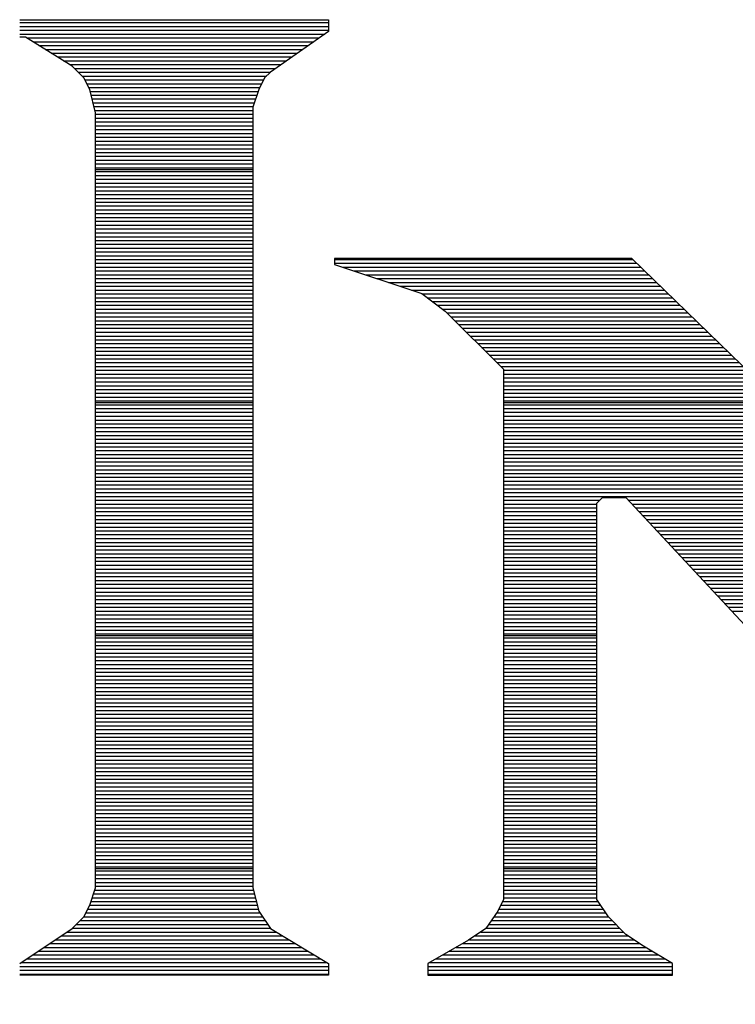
# Model space of a CAD drawing. Extents: x -10 to 137, y -32 to 198.
# Tile 51 of 83: x 32.35 to 34.4, y 135.44 to 138.27. Entities that reach past the tile are written whole.
import ezdxf

# ---------------------------------------------------------------- set-up
doc = ezdxf.new("R2010")
doc.units = 0
doc.layers.add('BG_SILKSCREEN_TOP', color=7, linetype='CONTINUOUS')

msp = doc.modelspace()

# ---------------------------------------------------------------- linework, layer by layer
at = {"layer": 'BG_SILKSCREEN_TOP'}
for points in [[(32.351726, 138.269218), (32.36849, 138.269218)], [(32.351726, 138.269218), (32.36849, 138.269218)], [(32.351726, 138.269218), (32.36849, 138.269218)], [(32.351726, 138.260836), (33.237678, 138.260836)], [(32.36849, 138.269218), (33.237678, 138.269218)], [(32.36849, 138.269218), (33.237678, 138.269218)], [(32.36849, 138.269218), (33.237678, 138.269218)], [(33.237678, 138.269218), (33.237678, 138.23569)], [(33.237678, 138.269218), (33.237678, 138.23569)], [(33.237678, 138.269218), (33.237678, 138.23569)], [(32.351726, 138.249914), (33.237678, 138.249914)], [(32.351726, 138.238738), (33.237678, 138.238738)], [(32.351726, 138.22807), (33.22701, 138.22807)], [(33.237678, 138.23569), (33.0708, 138.11885)], [(33.237678, 138.23569), (33.0708, 138.11885)], [(33.237678, 138.23569), (33.0708, 138.11885)], [(32.36849, 138.218926), (32.351726, 138.218926)], [(32.36849, 138.218926), (32.351726, 138.218926)], [(32.36849, 138.218926), (32.351726, 138.218926)], [(32.502348, 138.135614), (32.36849, 138.218926)], [(32.502348, 138.135614), (32.36849, 138.218926)], [(32.502348, 138.135614), (32.36849, 138.218926)], [(32.372046, 138.217148), (33.211008, 138.217148)], [(32.389572, 138.205972), (33.19526, 138.205972)], [(32.40659, 138.19505), (33.179766, 138.19505)], [(32.424624, 138.183874), (33.164018, 138.183874)], [(32.44215, 138.173206), (33.148524, 138.173206)], [(32.459676, 138.162284), (33.132776, 138.162284)], [(32.477202, 138.151108), (33.117282, 138.151108)], [(32.494728, 138.140186), (33.101534, 138.140186)], [(32.535876, 138.102086), (32.502348, 138.135614)], [(32.535876, 138.102086), (32.502348, 138.135614)], [(32.535876, 138.102086), (32.502348, 138.135614)], [(32.508444, 138.12901), (33.085532, 138.12901)], [(32.519366, 138.118342), (33.070292, 138.118342)], [(33.0708, 138.11885), (33.054036, 138.102086)], [(33.0708, 138.11885), (33.054036, 138.102086)], [(33.0708, 138.11885), (33.054036, 138.102086)], [(32.530542, 138.10742), (33.05937, 138.10742)], [(32.55264, 138.068558), (32.535876, 138.102086)], [(32.55264, 138.068558), (32.535876, 138.102086)], [(32.55264, 138.068558), (32.535876, 138.102086)], [(32.538416, 138.096752), (33.051242, 138.096752)], [(32.54375, 138.085576), (33.045654, 138.085576)], [(33.054036, 138.102086), (33.037272, 138.068558)], [(33.054036, 138.102086), (33.037272, 138.068558)], [(33.054036, 138.102086), (33.037272, 138.068558)], [(32.549592, 138.074654), (33.04032, 138.074654)], [(32.568896, 138.001756), (32.55264, 138.068558)], [(32.568896, 138.001756), (32.55264, 138.068558)], [(32.568896, 138.001756), (32.55264, 138.068558)], [(32.553656, 138.063478), (33.03524, 138.063478)], [(33.037272, 138.068558), (33.020508, 138.018266)], [(33.037272, 138.068558), (33.020508, 138.018266)], [(33.037272, 138.068558), (33.020508, 138.018266)], [(32.55645, 138.052556), (33.031938, 138.052556)], [(32.559498, 138.041888), (33.028128, 138.041888)], [(32.562038, 138.030712), (33.024572, 138.030712)], [(32.564832, 138.01979), (33.02127, 138.01979)], [(32.567372, 138.008614), (33.020508, 138.008614)], [(32.568896, 135.778748), (32.568896, 138.001756)], [(32.568896, 135.778748), (32.568896, 138.001756)], [(32.568896, 135.778748), (32.568896, 138.001756)], [(33.020508, 138.018266), (33.020508, 135.778748)], [(33.020508, 138.018266), (33.020508, 135.778748)], [(33.020508, 138.018266), (33.020508, 135.778748)], [(32.568896, 137.997692), (33.020508, 137.997692)], [(32.568896, 137.987024), (33.020508, 137.987024)], [(32.568896, 137.975848), (33.020508, 137.975848)], [(32.568896, 137.964926), (33.020508, 137.964926)], [(32.568896, 137.95375), (33.020508, 137.95375)], [(32.568896, 137.942828), (33.020508, 137.942828)], [(32.568896, 137.93216), (33.020508, 137.93216)], [(32.568896, 137.920984), (33.020508, 137.920984)], [(32.568896, 137.910062), (33.020508, 137.910062)], [(32.568896, 137.898886), (33.020508, 137.898886)], [(32.568896, 137.887964), (33.020508, 137.887964)], [(32.568896, 137.877296), (33.020508, 137.877296)], [(32.568896, 137.86612), (33.020508, 137.86612)], [(32.568896, 137.855198), (33.020508, 137.855198)], [(32.568896, 137.844022), (33.020508, 137.844022)], [(32.568896, 137.83945), (33.020508, 137.83945)], [(32.568896, 137.833354), (33.020508, 137.833354)], [(32.568896, 137.822432), (33.020508, 137.822432)], [(32.568896, 137.811256), (33.020508, 137.811256)], [(32.568896, 137.800588), (33.020508, 137.800588)], [(32.568896, 137.789666), (33.020508, 137.789666)], [(32.568896, 137.77849), (33.020508, 137.77849)], [(32.568896, 137.767568), (33.020508, 137.767568)], [(32.568896, 137.756392), (33.020508, 137.756392)], [(32.568896, 137.745724), (33.020508, 137.745724)], [(32.568896, 137.734802), (33.020508, 137.734802)], [(32.568896, 137.723626), (33.020508, 137.723626)], [(32.568896, 137.712704), (33.020508, 137.712704)], [(32.568896, 137.701528), (33.020508, 137.701528)], [(32.568896, 137.69086), (33.020508, 137.69086)], [(32.568896, 137.679938), (33.020508, 137.679938)], [(32.568896, 137.668762), (33.020508, 137.668762)], [(32.568896, 137.65784), (33.020508, 137.65784)], [(32.568896, 137.646664), (33.020508, 137.646664)], [(32.568896, 137.635996), (33.020508, 137.635996)], [(32.568896, 137.625074), (33.020508, 137.625074)], [(32.568896, 137.613898), (33.020508, 137.613898)], [(32.568896, 137.602976), (33.020508, 137.602976)], [(32.568896, 137.5918), (33.020508, 137.5918)], [(32.568896, 137.581132), (33.020508, 137.581132)], [(33.254442, 137.583926), (33.254442, 137.567162)], [(33.254442, 137.583926), (33.254442, 137.567162)], [(33.254442, 137.583926), (33.254442, 137.567162)], [(34.10712, 137.583926), (33.254442, 137.583926)], [(34.10712, 137.583926), (33.254442, 137.583926)], [(34.10712, 137.583926), (33.254442, 137.583926)], [(33.254442, 137.581132), (34.10966, 137.581132)], [(35.210496, 136.514078), (34.10712, 137.583926)], [(35.210496, 136.514078), (34.10712, 137.583926)], [(35.210496, 136.514078), (34.10712, 137.583926)], [(32.568896, 137.57021), (33.020508, 137.57021)], [(32.568896, 137.559542), (33.020508, 137.559542)], [(33.254442, 137.57021), (34.12109, 137.57021)], [(33.254442, 137.567162), (33.50514, 137.483342)], [(33.254442, 137.567162), (33.50514, 137.483342)], [(33.254442, 137.567162), (33.50514, 137.483342)], [(33.278318, 137.559542), (34.13252, 137.559542)], [(32.568896, 137.548366), (33.020508, 137.548366)], [(32.568896, 137.537444), (33.020508, 137.537444)], [(32.568896, 137.526268), (33.020508, 137.526268)], [(33.311084, 137.548366), (34.143696, 137.548366)], [(33.34385, 137.537444), (34.155126, 137.537444)], [(33.377124, 137.526268), (34.166556, 137.526268)], [(32.568896, 137.515346), (33.020508, 137.515346)], [(32.568896, 137.504678), (33.020508, 137.504678)], [(32.568896, 137.493502), (33.020508, 137.493502)], [(33.40989, 137.515346), (34.177986, 137.515346)], [(33.442656, 137.504678), (34.188908, 137.504678)], [(33.475422, 137.493502), (34.200338, 137.493502)], [(32.568896, 137.48258), (33.020508, 137.48258)], [(32.568896, 137.471404), (33.020508, 137.471404)], [(33.50514, 137.483342), (33.572196, 137.433304)], [(33.50514, 137.483342), (33.572196, 137.433304)], [(33.50514, 137.483342), (33.572196, 137.433304)], [(33.506664, 137.48258), (34.211514, 137.48258)], [(33.521142, 137.471404), (34.222944, 137.471404)], [(32.568896, 137.460482), (33.020508, 137.460482)], [(32.568896, 137.449814), (33.020508, 137.449814)], [(32.568896, 137.438638), (33.020508, 137.438638)], [(33.535874, 137.460482), (34.234374, 137.460482)], [(33.550352, 137.449814), (34.245296, 137.449814)], [(33.565338, 137.438638), (34.256726, 137.438638)], [(32.568896, 137.427716), (33.020508, 137.427716)], [(32.568896, 137.41654), (33.020508, 137.41654)], [(33.572196, 137.433304), (33.739328, 137.266172)], [(33.572196, 137.433304), (33.739328, 137.266172)], [(33.572196, 137.433304), (33.739328, 137.266172)], [(33.577784, 137.427716), (34.268156, 137.427716)], [(33.58896, 137.41654), (34.279586, 137.41654)], [(32.568896, 137.405618), (33.020508, 137.405618)], [(32.568896, 137.39495), (33.020508, 137.39495)], [(32.568896, 137.383774), (33.020508, 137.383774)], [(33.599882, 137.405618), (34.290762, 137.405618)], [(33.611058, 137.39495), (34.302192, 137.39495)], [(33.621726, 137.383774), (34.313114, 137.383774)], [(32.568896, 137.372852), (33.020508, 137.372852)], [(32.568896, 137.361676), (33.020508, 137.361676)], [(33.632648, 137.372852), (34.324544, 137.372852)], [(33.643824, 137.361676), (34.335974, 137.361676)], [(32.568896, 137.350754), (33.020508, 137.350754)], [(32.568896, 137.340086), (33.020508, 137.340086)], [(32.568896, 137.32891), (33.020508, 137.32891)], [(33.654746, 137.350754), (34.347404, 137.350754)], [(33.665922, 137.340086), (34.35858, 137.340086)], [(33.67659, 137.32891), (34.37001, 137.32891)], [(32.568896, 137.317988), (33.020508, 137.317988)], [(32.568896, 137.306812), (33.020508, 137.306812)], [(32.568896, 137.29589), (33.020508, 137.29589)], [(33.687512, 137.317988), (34.38144, 137.317988)], [(33.69818, 137.306812), (34.392362, 137.306812)], [(33.709356, 137.29589), (34.403792, 137.29589)], [(32.568896, 137.285222), (33.020508, 137.285222)], [(32.568896, 137.274046), (33.020508, 137.274046)], [(33.720278, 137.285222), (34.414968, 137.285222)], [(33.731454, 137.274046), (34.426398, 137.274046)], [(33.739328, 137.266172), (33.739328, 135.744712)], [(33.739328, 137.266172), (33.739328, 135.744712)], [(33.739328, 137.266172), (33.739328, 135.744712)], [(32.568896, 137.263378), (33.020508, 137.263378)], [(32.568896, 137.252456), (33.020508, 137.252456)], [(32.568896, 137.24128), (33.020508, 137.24128)], [(33.739328, 137.263378), (34.437828, 137.263378)], [(33.739328, 137.252456), (34.449258, 137.252456)], [(33.739328, 137.24128), (34.46018, 137.24128)], [(32.568896, 137.230358), (33.020508, 137.230358)], [(32.568896, 137.219182), (33.020508, 137.219182)], [(33.739328, 137.230358), (34.47161, 137.230358)], [(33.739328, 137.219182), (34.48304, 137.219182)], [(32.568896, 137.208514), (33.020508, 137.208514)], [(32.568896, 137.197592), (33.020508, 137.197592)], [(32.568896, 137.186416), (33.020508, 137.186416)], [(33.739328, 137.208514), (34.49447, 137.208514)], [(33.739328, 137.197592), (34.505646, 137.197592)], [(33.739328, 137.186416), (34.516568, 137.186416)], [(32.568896, 137.175494), (33.020508, 137.175494)], [(32.568896, 137.170922), (33.020508, 137.170922)], [(32.568896, 137.164318), (33.020508, 137.164318)], [(32.568896, 137.15365), (33.020508, 137.15365)], [(33.739328, 137.175494), (34.527998, 137.175494)], [(33.739328, 137.170922), (34.53257, 137.170922)], [(33.739328, 137.164318), (34.539428, 137.164318)], [(33.739328, 137.15365), (34.550858, 137.15365)], [(32.568896, 137.142728), (33.020508, 137.142728)], [(32.568896, 137.131552), (33.020508, 137.131552)], [(33.739328, 137.142728), (34.562034, 137.142728)], [(33.739328, 137.131552), (34.573464, 137.131552)], [(32.568896, 137.12063), (33.020508, 137.12063)], [(32.568896, 137.109454), (33.020508, 137.109454)], [(32.568896, 137.098786), (33.020508, 137.098786)], [(33.739328, 137.12063), (34.584894, 137.12063)], [(33.739328, 137.109454), (34.596324, 137.109454)], [(33.739328, 137.098786), (34.607246, 137.098786)], [(32.568896, 137.087864), (33.020508, 137.087864)], [(32.568896, 137.076688), (33.020508, 137.076688)], [(33.739328, 137.087864), (34.618676, 137.087864)], [(33.739328, 137.076688), (34.629852, 137.076688)], [(32.568896, 137.065766), (33.020508, 137.065766)], [(32.568896, 137.05459), (33.020508, 137.05459)], [(32.568896, 137.043922), (33.020508, 137.043922)], [(33.739328, 137.065766), (34.641282, 137.065766)], [(33.739328, 137.05459), (34.652712, 137.05459)], [(33.739328, 137.043922), (34.663634, 137.043922)], [(32.568896, 137.033), (33.020508, 137.033)], [(32.568896, 137.021824), (33.020508, 137.021824)], [(33.739328, 137.033), (34.675064, 137.033)], [(33.739328, 137.021824), (34.686494, 137.021824)], [(32.568896, 137.011156), (33.020508, 137.011156)], [(32.568896, 137.000234), (33.020508, 137.000234)], [(32.568896, 136.989058), (33.020508, 136.989058)], [(33.739328, 137.011156), (34.697924, 137.011156)], [(33.739328, 137.000234), (34.7091, 137.000234)], [(33.739328, 136.989058), (34.72053, 136.989058)], [(32.568896, 136.978136), (33.020508, 136.978136)], [(32.568896, 136.967468), (33.020508, 136.967468)], [(32.568896, 136.956292), (33.020508, 136.956292)], [(33.739328, 136.978136), (34.731452, 136.978136)], [(33.739328, 136.967468), (34.742882, 136.967468)], [(33.739328, 136.956292), (34.754312, 136.956292)], [(32.568896, 136.94537), (33.020508, 136.94537)], [(32.568896, 136.934194), (33.020508, 136.934194)], [(33.739328, 136.94537), (34.765742, 136.94537)], [(33.739328, 136.934194), (34.776918, 136.934194)], [(32.568896, 136.923272), (33.020508, 136.923272)], [(32.568896, 136.912604), (33.020508, 136.912604)], [(32.568896, 136.901428), (33.020508, 136.901428)], [(33.739328, 136.923272), (34.788348, 136.923272)], [(33.739328, 136.912604), (34.799778, 136.912604)], [(33.739328, 136.901428), (34.8107, 136.901428)], [(32.568896, 136.890506), (33.020508, 136.890506)], [(32.568896, 136.87933), (33.020508, 136.87933)], [(33.739328, 136.890506), (34.01568, 136.890506)], [(33.739328, 136.87933), (34.00679, 136.87933)], [(34.00679, 136.881616), (34.023554, 136.89838)], [(34.00679, 136.881616), (34.023554, 136.89838)], [(34.00679, 136.881616), (34.023554, 136.89838)], [(34.00679, 135.744712), (34.00679, 136.881616)], [(34.00679, 135.744712), (34.00679, 136.881616)], [(34.00679, 135.744712), (34.00679, 136.881616)], [(34.023554, 136.89838), (34.090356, 136.89838)], [(34.023554, 136.89838), (34.090356, 136.89838)], [(34.023554, 136.89838), (34.090356, 136.89838)], [(34.090356, 136.89838), (35.44443, 135.44423)], [(34.090356, 136.89838), (35.44443, 135.44423)], [(34.090356, 136.89838), (35.44443, 135.44423)], [(34.097976, 136.890506), (34.82213, 136.890506)], [(34.108136, 136.87933), (34.833306, 136.87933)], [(32.568896, 136.868408), (33.020508, 136.868408)], [(32.568896, 136.85774), (33.020508, 136.85774)], [(32.568896, 136.846564), (33.020508, 136.846564)], [(33.739328, 136.868408), (34.00679, 136.868408)], [(33.739328, 136.85774), (34.00679, 136.85774)], [(33.739328, 136.846564), (34.00679, 136.846564)], [(34.11855, 136.868408), (34.844736, 136.868408)], [(34.128456, 136.85774), (34.856166, 136.85774)], [(34.138616, 136.846564), (34.867596, 136.846564)], [(32.568896, 136.835642), (33.020508, 136.835642)], [(32.568896, 136.824466), (33.020508, 136.824466)], [(33.739328, 136.835642), (34.00679, 136.835642)], [(33.739328, 136.824466), (34.00679, 136.824466)], [(34.14903, 136.835642), (34.878518, 136.835642)], [(34.158936, 136.824466), (34.889948, 136.824466)], [(32.568896, 136.813544), (33.020508, 136.813544)], [(32.568896, 136.802876), (33.020508, 136.802876)], [(32.568896, 136.7917), (33.020508, 136.7917)], [(33.739328, 136.813544), (34.00679, 136.813544)], [(33.739328, 136.802876), (34.00679, 136.802876)], [(33.739328, 136.7917), (34.00679, 136.7917)], [(34.169096, 136.813544), (34.901378, 136.813544)], [(34.17951, 136.802876), (34.912808, 136.802876)], [(34.18967, 136.7917), (34.923984, 136.7917)], [(32.568896, 136.780778), (33.020508, 136.780778)], [(32.568896, 136.769602), (33.020508, 136.769602)], [(32.568896, 136.75868), (33.020508, 136.75868)], [(33.739328, 136.780778), (34.00679, 136.780778)], [(33.739328, 136.769602), (34.00679, 136.769602)], [(33.739328, 136.75868), (34.00679, 136.75868)], [(34.200084, 136.780778), (34.934906, 136.780778)], [(34.210244, 136.769602), (34.946336, 136.769602)], [(34.22015, 136.75868), (34.957766, 136.75868)], [(32.568896, 136.748012), (33.020508, 136.748012)], [(32.568896, 136.736836), (33.020508, 136.736836)], [(33.739328, 136.748012), (34.00679, 136.748012)], [(33.739328, 136.736836), (34.00679, 136.736836)], [(34.230564, 136.748012), (34.969196, 136.748012)], [(34.240724, 136.736836), (34.980372, 136.736836)], [(32.568896, 136.726168), (33.020508, 136.726168)], [(32.568896, 136.715246), (33.020508, 136.715246)], [(32.568896, 136.70407), (33.020508, 136.70407)], [(33.739328, 136.726168), (34.00679, 136.726168)], [(33.739328, 136.715246), (34.00679, 136.715246)], [(33.739328, 136.70407), (34.00679, 136.70407)], [(34.251138, 136.726168), (34.991802, 136.726168)], [(34.261298, 136.715246), (35.003232, 136.715246)], [(34.271204, 136.70407), (35.014662, 136.70407)], [(32.568896, 136.693148), (33.020508, 136.693148)], [(32.568896, 136.681972), (33.020508, 136.681972)], [(33.739328, 136.693148), (34.00679, 136.693148)], [(33.739328, 136.681972), (34.00679, 136.681972)], [(34.281618, 136.693148), (35.025584, 136.693148)], [(34.291778, 136.681972), (35.037014, 136.681972)], [(32.568896, 136.671304), (33.020508, 136.671304)], [(32.568896, 136.660382), (33.020508, 136.660382)], [(32.568896, 136.649206), (33.020508, 136.649206)], [(33.739328, 136.671304), (34.00679, 136.671304)], [(33.739328, 136.660382), (34.00679, 136.660382)], [(33.739328, 136.649206), (34.00679, 136.649206)], [(34.301684, 136.671304), (35.04819, 136.671304)], [(34.312098, 136.660382), (35.05962, 136.660382)], [(34.322258, 136.649206), (35.07105, 136.649206)], [(32.568896, 136.638284), (33.020508, 136.638284)], [(32.568896, 136.627108), (33.020508, 136.627108)], [(32.568896, 136.61644), (33.020508, 136.61644)], [(33.739328, 136.638284), (34.00679, 136.638284)], [(33.739328, 136.627108), (34.00679, 136.627108)], [(33.739328, 136.61644), (34.00679, 136.61644)], [(34.332672, 136.638284), (35.081972, 136.638284)], [(34.342832, 136.627108), (35.093402, 136.627108)], [(34.353246, 136.61644), (35.104832, 136.61644)], [(32.568896, 136.605518), (33.020508, 136.605518)], [(32.568896, 136.594342), (33.020508, 136.594342)], [(33.739328, 136.605518), (34.00679, 136.605518)], [(33.739328, 136.594342), (34.00679, 136.594342)], [(34.363152, 136.605518), (35.116262, 136.605518)], [(34.373312, 136.594342), (35.127438, 136.594342)], [(32.568896, 136.58342), (33.020508, 136.58342)], [(32.568896, 136.572244), (33.020508, 136.572244)], [(32.568896, 136.561576), (33.020508, 136.561576)], [(33.739328, 136.58342), (34.00679, 136.58342)], [(33.739328, 136.572244), (34.00679, 136.572244)], [(33.739328, 136.561576), (34.00679, 136.561576)], [(34.383726, 136.58342), (35.138868, 136.58342)], [(34.393886, 136.572244), (35.14979, 136.572244)], [(32.568896, 136.550654), (33.020508, 136.550654)], [(32.568896, 136.539478), (33.020508, 136.539478)], [(33.739328, 136.550654), (34.00679, 136.550654)], [(33.739328, 136.539478), (34.00679, 136.539478)], [(32.568896, 136.528556), (33.020508, 136.528556)], [(32.568896, 136.51738), (33.020508, 136.51738)], [(32.568896, 136.506712), (33.020508, 136.506712)], [(33.739328, 136.528556), (34.00679, 136.528556)], [(33.739328, 136.51738), (34.00679, 136.51738)], [(33.739328, 136.506712), (34.00679, 136.506712)], [(32.568896, 136.50214), (33.020508, 136.50214)], [(32.568896, 136.49579), (33.020508, 136.49579)], [(32.568896, 136.484614), (33.020508, 136.484614)], [(33.739328, 136.50214), (34.00679, 136.50214)], [(33.739328, 136.49579), (34.00679, 136.49579)], [(33.739328, 136.484614), (34.00679, 136.484614)], [(32.568896, 136.473692), (33.020508, 136.473692)], [(32.568896, 136.463024), (33.020508, 136.463024)], [(32.568896, 136.451848), (33.020508, 136.451848)], [(33.739328, 136.473692), (34.00679, 136.473692)], [(33.739328, 136.463024), (34.00679, 136.463024)], [(33.739328, 136.451848), (34.00679, 136.451848)], [(32.568896, 136.440926), (33.020508, 136.440926)], [(32.568896, 136.430258), (33.020508, 136.430258)], [(32.568896, 136.419082), (33.020508, 136.419082)], [(33.739328, 136.440926), (34.00679, 136.440926)], [(33.739328, 136.430258), (34.00679, 136.430258)], [(33.739328, 136.419082), (34.00679, 136.419082)], [(32.568896, 136.40816), (33.020508, 136.40816)], [(32.568896, 136.396984), (33.020508, 136.396984)], [(33.739328, 136.40816), (34.00679, 136.40816)], [(33.739328, 136.396984), (34.00679, 136.396984)], [(32.568896, 136.386062), (33.020508, 136.386062)], [(32.568896, 136.375394), (33.020508, 136.375394)], [(32.568896, 136.364218), (33.020508, 136.364218)], [(33.739328, 136.386062), (34.00679, 136.386062)], [(33.739328, 136.375394), (34.00679, 136.375394)], [(33.739328, 136.364218), (34.00679, 136.364218)], [(32.568896, 136.353296), (33.020508, 136.353296)], [(32.568896, 136.34212), (33.020508, 136.34212)], [(33.739328, 136.353296), (34.00679, 136.353296)], [(33.739328, 136.34212), (34.00679, 136.34212)], [(32.568896, 136.331198), (33.020508, 136.331198)], [(32.568896, 136.32053), (33.020508, 136.32053)], [(32.568896, 136.309354), (33.020508, 136.309354)], [(33.739328, 136.331198), (34.00679, 136.331198)], [(33.739328, 136.32053), (34.00679, 136.32053)], [(33.739328, 136.309354), (34.00679, 136.309354)], [(32.568896, 136.298432), (33.020508, 136.298432)], [(32.568896, 136.287256), (33.020508, 136.287256)], [(33.739328, 136.298432), (34.00679, 136.298432)], [(33.739328, 136.287256), (34.00679, 136.287256)], [(32.568896, 136.276334), (33.020508, 136.276334)], [(32.568896, 136.265666), (33.020508, 136.265666)], [(32.568896, 136.25449), (33.020508, 136.25449)], [(33.739328, 136.276334), (34.00679, 136.276334)], [(33.739328, 136.265666), (34.00679, 136.265666)], [(33.739328, 136.25449), (34.00679, 136.25449)], [(32.568896, 136.243568), (33.020508, 136.243568)], [(32.568896, 136.232392), (33.020508, 136.232392)], [(32.568896, 136.22147), (33.020508, 136.22147)], [(33.739328, 136.243568), (34.00679, 136.243568)], [(33.739328, 136.232392), (34.00679, 136.232392)], [(33.739328, 136.22147), (34.00679, 136.22147)], [(32.568896, 136.210802), (33.020508, 136.210802)], [(32.568896, 136.199626), (33.020508, 136.199626)], [(33.739328, 136.210802), (34.00679, 136.210802)], [(33.739328, 136.199626), (34.00679, 136.199626)], [(32.568896, 136.188704), (33.020508, 136.188704)], [(32.568896, 136.178036), (33.020508, 136.178036)], [(32.568896, 136.16686), (33.020508, 136.16686)], [(33.739328, 136.188704), (34.00679, 136.188704)], [(33.739328, 136.178036), (34.00679, 136.178036)], [(33.739328, 136.16686), (34.00679, 136.16686)], [(32.568896, 136.155938), (33.020508, 136.155938)], [(32.568896, 136.144762), (33.020508, 136.144762)], [(33.739328, 136.155938), (34.00679, 136.155938)], [(33.739328, 136.144762), (34.00679, 136.144762)], [(32.568896, 136.134094), (33.020508, 136.134094)], [(32.568896, 136.123172), (33.020508, 136.123172)], [(32.568896, 136.111996), (33.020508, 136.111996)], [(33.739328, 136.134094), (34.00679, 136.134094)], [(33.739328, 136.123172), (34.00679, 136.123172)], [(33.739328, 136.111996), (34.00679, 136.111996)], [(32.568896, 136.101074), (33.020508, 136.101074)], [(32.568896, 136.089898), (33.020508, 136.089898)], [(33.739328, 136.101074), (34.00679, 136.101074)], [(33.739328, 136.089898), (34.00679, 136.089898)], [(32.568896, 136.07923), (33.020508, 136.07923)], [(32.568896, 136.068308), (33.020508, 136.068308)], [(32.568896, 136.057132), (33.020508, 136.057132)], [(33.739328, 136.07923), (34.00679, 136.07923)], [(33.739328, 136.068308), (34.00679, 136.068308)], [(33.739328, 136.057132), (34.00679, 136.057132)], [(32.568896, 136.04621), (33.020508, 136.04621)], [(32.568896, 136.035034), (33.020508, 136.035034)], [(32.568896, 136.024366), (33.020508, 136.024366)], [(33.739328, 136.04621), (34.00679, 136.04621)], [(33.739328, 136.035034), (34.00679, 136.035034)], [(33.739328, 136.024366), (34.00679, 136.024366)], [(32.568896, 136.013444), (33.020508, 136.013444)], [(32.568896, 136.002268), (33.020508, 136.002268)], [(33.739328, 136.013444), (34.00679, 136.013444)], [(33.739328, 136.002268), (34.00679, 136.002268)], [(32.568896, 135.991346), (33.020508, 135.991346)], [(32.568896, 135.98017), (33.020508, 135.98017)], [(32.568896, 135.969502), (33.020508, 135.969502)], [(33.739328, 135.991346), (34.00679, 135.991346)], [(33.739328, 135.98017), (34.00679, 135.98017)], [(33.739328, 135.969502), (34.00679, 135.969502)], [(32.568896, 135.95858), (33.020508, 135.95858)], [(32.568896, 135.947404), (33.020508, 135.947404)], [(33.739328, 135.95858), (34.00679, 135.95858)], [(33.739328, 135.947404), (34.00679, 135.947404)], [(32.568896, 135.936482), (33.020508, 135.936482)], [(32.568896, 135.925306), (33.020508, 135.925306)], [(32.568896, 135.914638), (33.020508, 135.914638)], [(33.739328, 135.936482), (34.00679, 135.936482)], [(33.739328, 135.925306), (34.00679, 135.925306)], [(33.739328, 135.914638), (34.00679, 135.914638)], [(32.568896, 135.903716), (33.020508, 135.903716)], [(32.568896, 135.893048), (33.020508, 135.893048)], [(33.739328, 135.903716), (34.00679, 135.903716)], [(33.739328, 135.893048), (34.00679, 135.893048)], [(32.568896, 135.881872), (33.020508, 135.881872)], [(32.568896, 135.87095), (33.020508, 135.87095)], [(32.568896, 135.859774), (33.020508, 135.859774)], [(33.739328, 135.881872), (34.00679, 135.881872)], [(33.739328, 135.87095), (34.00679, 135.87095)], [(33.739328, 135.859774), (34.00679, 135.859774)], [(32.568896, 135.848852), (33.020508, 135.848852)], [(32.568896, 135.838184), (33.020508, 135.838184)], [(32.568896, 135.833612), (33.020508, 135.833612)], [(32.568896, 135.827008), (33.020508, 135.827008)], [(33.739328, 135.848852), (34.00679, 135.848852)], [(33.739328, 135.838184), (34.00679, 135.838184)], [(33.739328, 135.833612), (34.00679, 135.833612)], [(33.739328, 135.827008), (34.00679, 135.827008)], [(32.568896, 135.816086), (33.020508, 135.816086)], [(32.568896, 135.80491), (33.020508, 135.80491)], [(33.739328, 135.816086), (34.00679, 135.816086)], [(33.739328, 135.80491), (34.00679, 135.80491)], [(32.55264, 135.728456), (32.568896, 135.778748)], [(32.55264, 135.728456), (32.568896, 135.778748)], [(32.55264, 135.728456), (32.568896, 135.778748)], [(32.567118, 135.772144), (33.022286, 135.772144)], [(32.568896, 135.793988), (33.020508, 135.793988)], [(32.568896, 135.78332), (33.020508, 135.78332)], [(33.020508, 135.778748), (33.037272, 135.711692)], [(33.020508, 135.778748), (33.037272, 135.711692)], [(33.020508, 135.778748), (33.037272, 135.711692)], [(33.739328, 135.793988), (34.00679, 135.793988)], [(33.739328, 135.78332), (34.00679, 135.78332)], [(33.739328, 135.772144), (34.00679, 135.772144)], [(32.559752, 135.750046), (33.02762, 135.750046)], [(32.563308, 135.761222), (33.02508, 135.761222)], [(33.739328, 135.744712), (33.722564, 135.711692)], [(33.739328, 135.744712), (33.722564, 135.711692)], [(33.739328, 135.744712), (33.722564, 135.711692)], [(33.739328, 135.761222), (34.00679, 135.761222)], [(33.739328, 135.750046), (34.00679, 135.750046)], [(34.040064, 135.694928), (34.00679, 135.744712)], [(34.040064, 135.694928), (34.00679, 135.744712)], [(34.040064, 135.694928), (34.00679, 135.744712)], [(32.535876, 135.694928), (32.55264, 135.728456)], [(32.535876, 135.694928), (32.55264, 135.728456)], [(32.535876, 135.694928), (32.55264, 135.728456)], [(32.546798, 135.71728), (33.036002, 135.71728)], [(32.55264, 135.728456), (33.032954, 135.728456)], [(32.555942, 135.739124), (33.030414, 135.739124)], [(33.725358, 135.71728), (34.025078, 135.71728)], [(33.730946, 135.728456), (34.017966, 135.728456)], [(33.73628, 135.739124), (34.0106, 135.739124)], [(32.502348, 135.6614), (32.535876, 135.694928)], [(32.502348, 135.6614), (32.535876, 135.694928)], [(32.502348, 135.6614), (32.535876, 135.694928)], [(32.525208, 135.68426), (33.05556, 135.68426)], [(32.535876, 135.695182), (33.04794, 135.695182)], [(32.541464, 135.706358), (33.040574, 135.706358)], [(33.037272, 135.711692), (33.0708, 135.6614)], [(33.037272, 135.711692), (33.0708, 135.6614)], [(33.037272, 135.711692), (33.0708, 135.6614)], [(33.722564, 135.711692), (33.689036, 135.6614)], [(33.722564, 135.711692), (33.689036, 135.6614)], [(33.722564, 135.711692), (33.689036, 135.6614)], [(33.704784, 135.68426), (34.050732, 135.68426)], [(33.711896, 135.695182), (34.040064, 135.695182)], [(33.719262, 135.706358), (34.032698, 135.706358)], [(34.090356, 135.64489), (34.040064, 135.694928)], [(34.090356, 135.64489), (34.040064, 135.694928)], [(34.090356, 135.64489), (34.040064, 135.694928)], [(32.351726, 135.56107), (32.502348, 135.6614)], [(32.351726, 135.56107), (32.502348, 135.6614)], [(32.351726, 135.56107), (32.502348, 135.6614)], [(32.503364, 135.662416), (33.070038, 135.662416)], [(32.514032, 135.673592), (33.062672, 135.673592)], [(33.0708, 135.6614), (33.237678, 135.56107)], [(33.0708, 135.6614), (33.237678, 135.56107)], [(33.0708, 135.6614), (33.237678, 135.56107)], [(33.689036, 135.6614), (33.638744, 135.628126)], [(33.689036, 135.6614), (33.638744, 135.628126)], [(33.689036, 135.6614), (33.638744, 135.628126)], [(33.689798, 135.662416), (34.07283, 135.662416)], [(33.697164, 135.673592), (34.061654, 135.673592)], [(32.454596, 135.62965), (33.123632, 135.62965)], [(32.471106, 135.640318), (33.105344, 135.640318)], [(32.487362, 135.651494), (33.087056, 135.651494)], [(33.638744, 135.628126), (33.521904, 135.56107)], [(33.638744, 135.628126), (33.521904, 135.56107)], [(33.638744, 135.628126), (33.521904, 135.56107)], [(33.641538, 135.62965), (34.113216, 135.62965)], [(33.657794, 135.640318), (34.096706, 135.640318)], [(33.674304, 135.651494), (34.083498, 135.651494)], [(34.140648, 135.611108), (34.090356, 135.64489)], [(34.140648, 135.611108), (34.090356, 135.64489)], [(34.140648, 135.611108), (34.090356, 135.64489)], [(32.421576, 135.607552), (33.160208, 135.607552)], [(32.43834, 135.618728), (33.14192, 135.618728)], [(33.603438, 135.607552), (34.146236, 135.607552)], [(33.622742, 135.618728), (34.129472, 135.618728)], [(34.22396, 135.56107), (34.140648, 135.611108)], [(34.22396, 135.56107), (34.140648, 135.611108)], [(34.22396, 135.56107), (34.140648, 135.611108)], [(32.3723, 135.574786), (33.215072, 135.574786)], [(32.38881, 135.585962), (33.196784, 135.585962)], [(32.405066, 135.596884), (33.178496, 135.596884)], [(33.54578, 135.574786), (34.2011, 135.574786)], [(33.565338, 135.585962), (34.182812, 135.585962)], [(33.584388, 135.596884), (34.164524, 135.596884)], [(32.351726, 135.552688), (33.237678, 135.552688)], [(32.356044, 135.563864), (33.23336, 135.563864)], [(33.237678, 135.56107), (33.237678, 135.527542)], [(33.237678, 135.56107), (33.237678, 135.527542)], [(33.237678, 135.56107), (33.237678, 135.527542)], [(33.521904, 135.56107), (33.521904, 135.527542)], [(33.521904, 135.56107), (33.521904, 135.527542)], [(33.521904, 135.56107), (33.521904, 135.527542)], [(33.521904, 135.552688), (34.22396, 135.552688)], [(33.52673, 135.563864), (34.219388, 135.563864)], [(34.22396, 135.527542), (34.22396, 135.56107)], [(34.22396, 135.527542), (34.22396, 135.56107)], [(34.22396, 135.527542), (34.22396, 135.56107)], [(32.351726, 135.54202), (33.237678, 135.54202)], [(32.351726, 135.531098), (33.237678, 135.531098)], [(33.237678, 135.527542), (32.351726, 135.527542)], [(33.237678, 135.527542), (32.351726, 135.527542)], [(33.237678, 135.527542), (32.351726, 135.527542)], [(33.521904, 135.54202), (34.22396, 135.54202)], [(33.521904, 135.531098), (34.22396, 135.531098)], [(33.521904, 135.527542), (34.22396, 135.527542)], [(33.521904, 135.527542), (34.22396, 135.527542)], [(33.521904, 135.527542), (34.22396, 135.527542)]]:
    msp.add_lwpolyline(points, dxfattribs=at)

doc.saveas('drawing.dxf')
